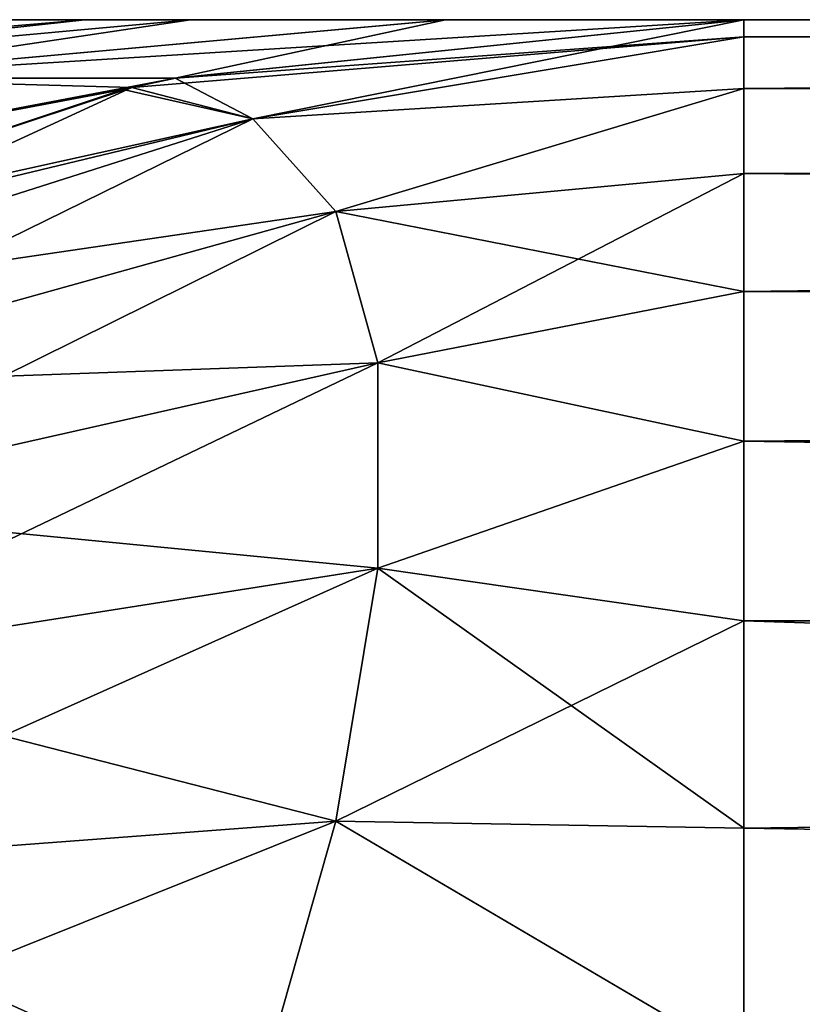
# Model space of a CAD drawing. Header units: millimetres. Extents: x -168 to 168, y -6 to 84.
# Tile 43 of 173: x -166.558 to -166.31, y 65.517 to 65.83. Entities that reach past the tile are written whole.
import ezdxf

# ---------------------------------------------------------------- set-up
doc = ezdxf.new("R2010")
doc.units = ezdxf.units.MM
doc.header["$LTSCALE"] = 65.185185
for name, color, linetype in [('382', 7, 'CONTINUOUS'), ('383', 7, 'CONTINUOUS'), ('384', 7, 'CONTINUOUS'), ('385', 7, 'CONTINUOUS'), ('386', 7, 'CONTINUOUS'), ('387', 7, 'CONTINUOUS'), ('416', 7, 'CONTINUOUS'), ('417', 7, 'CONTINUOUS'), ('418', 7, 'CONTINUOUS'), ('419', 7, 'CONTINUOUS'), ('420', 7, 'CONTINUOUS'), ('421', 7, 'CONTINUOUS')]:
    doc.layers.add(name, color=color, linetype=linetype)

msp = doc.modelspace()

# ---------------------------------------------------------------- linework, layer by layer
at = {"layer": '382', "linetype": 'Continuous'}
for points in [[(-162, 65.83013, 35.57735), (-162, 65.80827, 35.36947), (-166.32814, 65.83013, 35.57735), (-162, 65.83013, 35.57735)], [(-166.32814, 65.83013, 35.57735), (-162, 65.80827, 35.36947), (-166.32814, 65.82466, 35.47293), (-166.32814, 65.83013, 35.57735)], [(-166.32814, 65.82466, 35.47293), (-162, 65.80827, 35.36947), (-166.32814, 65.8083, 35.36958), (-166.32814, 65.82466, 35.47293)], [(-166.32814, 65.8083, 35.36958), (-162, 65.80827, 35.36947), (-166.32814, 65.78122, 35.26846), (-166.32814, 65.8083, 35.36958)], [(-162, 65.80827, 35.36947), (-162, 65.74365, 35.17057), (-166.32814, 65.78122, 35.26846), (-162, 65.80827, 35.36947)], [(-166.32814, 65.78122, 35.26846), (-162, 65.74365, 35.17057), (-166.32814, 65.7437, 35.17068), (-166.32814, 65.78122, 35.26846)], [(-166.32814, 65.7437, 35.17068), (-162, 65.74365, 35.17057), (-166.32814, 65.69616, 35.07736), (-166.32814, 65.7437, 35.17068)], [(-162, 65.74365, 35.17057), (-162, 65.63917, 34.98961), (-166.32814, 65.69616, 35.07736), (-162, 65.74365, 35.17057)], [(-166.32814, 65.69616, 35.07736), (-162, 65.63917, 34.98961), (-166.32814, 65.63911, 34.98952), (-166.32814, 65.69616, 35.07736)], [(-162, 65.63917, 34.98961), (-162, 65.49923, 34.83419), (-166.32814, 65.63911, 34.98952), (-162, 65.63917, 34.98961)], [(-166.32814, 65.63911, 34.98952), (-162, 65.49923, 34.83419), (-166.32814, 65.57319, 34.90813), (-166.32814, 65.63911, 34.98952)], [(-166.32814, 65.57319, 34.90813), (-162, 65.49923, 34.83419), (-166.32814, 65.49916, 34.83412), (-166.32814, 65.57319, 34.90813)]]:
    msp.add_3dface(points, dxfattribs=at)
at = {"layer": '383', "linetype": 'Continuous'}
for points in [[(-166.56495, 65.83013, 38.16061), (-166.53763, 65.83013, 38.44042), (-166.56494, 65.83013, 36.83926), (-166.56495, 65.83013, 38.16061)], [(-166.56494, 65.83013, 36.83926), (-166.53763, 65.83013, 38.44042), (-166.53761, 65.83013, 36.55944), (-166.56494, 65.83013, 36.83926)], [(-166.53763, 65.83013, 38.44042), (-166.50405, 65.83013, 38.68698), (-166.53761, 65.83013, 36.55944), (-166.53763, 65.83013, 38.44042)], [(-166.53761, 65.83013, 36.55944), (-166.50405, 65.83013, 38.68698), (-166.50404, 65.83013, 36.31298), (-166.53761, 65.83013, 36.55944)], [(-166.50405, 65.83013, 38.68698), (-166.42293, 65.83013, 39.10045), (-166.50404, 65.83013, 36.31298), (-166.50405, 65.83013, 38.68698)], [(-166.50404, 65.83013, 36.31298), (-166.42293, 65.83013, 39.10045), (-166.42292, 65.83013, 35.89954), (-166.50404, 65.83013, 36.31298)], [(-166.42293, 65.83013, 39.10045), (-166.32814, 65.83013, 39.42265), (-166.42292, 65.83013, 35.89954), (-166.42293, 65.83013, 39.10045)], [(-166.32814, 65.83013, 39.42265), (-166.32814, 65.83013, 35.57735), (-166.42292, 65.83013, 35.89954), (-166.32814, 65.83013, 39.42265)], [(-162, 65.83013, 39.42265), (-166.32814, 65.83013, 35.57735), (-166.32814, 65.83013, 39.42265), (-162, 65.83013, 39.42265)], [(-162, 65.83013, 39.42265), (-162, 65.83013, 35.57735), (-166.32814, 65.83013, 35.57735), (-162, 65.83013, 39.42265)]]:
    msp.add_3dface(points, dxfattribs=at)
at = {"layer": '384', "linetype": 'Continuous'}
for points in [[(-166.53763, 65.83013, 38.44042), (-166.75621, 65.81153, 38.17669), (-166.70739, 65.81153, 38.62428), (-166.53763, 65.83013, 38.44042)], [(-166.53763, 65.83013, 38.44042), (-166.56495, 65.83013, 38.16061), (-166.75621, 65.81153, 38.17669), (-166.53763, 65.83013, 38.44042)], [(-166.53761, 65.83013, 36.55944), (-166.70739, 65.81153, 36.37571), (-166.75621, 65.81153, 36.8233), (-166.53761, 65.83013, 36.55944)], [(-166.56494, 65.83013, 36.83926), (-166.53761, 65.83013, 36.55944), (-166.75621, 65.81153, 36.8233), (-166.56494, 65.83013, 36.83926)], [(-166.50405, 65.83013, 38.68698), (-166.70739, 65.81153, 38.62428), (-166.6283, 65.81153, 39.06473), (-166.50405, 65.83013, 38.68698)], [(-166.50404, 65.83013, 36.31298), (-166.6283, 65.81153, 35.93527), (-166.70739, 65.81153, 36.37571), (-166.50404, 65.83013, 36.31298)], [(-166.53761, 65.83013, 36.55944), (-166.50404, 65.83013, 36.31298), (-166.70739, 65.81153, 36.37571), (-166.53761, 65.83013, 36.55944)], [(-166.50405, 65.83013, 38.68698), (-166.53763, 65.83013, 38.44042), (-166.70739, 65.81153, 38.62428), (-166.50405, 65.83013, 38.68698)], [(-166.50404, 65.83013, 36.31298), (-166.42292, 65.83013, 35.89954), (-166.6283, 65.81153, 35.93527), (-166.50404, 65.83013, 36.31298)], [(-166.42293, 65.83013, 39.10045), (-166.6283, 65.81153, 39.06473), (-166.50889, 65.81151, 39.48759), (-166.42293, 65.83013, 39.10045)], [(-166.42293, 65.83013, 39.10045), (-166.50405, 65.83013, 38.68698), (-166.6283, 65.81153, 39.06473), (-166.42293, 65.83013, 39.10045)], [(-166.32814, 65.83013, 35.57735), (-166.50882, 65.81153, 35.51244), (-166.6283, 65.81153, 35.93527), (-166.32814, 65.83013, 35.57735)], [(-166.42292, 65.83013, 35.89954), (-166.32814, 65.83013, 35.57735), (-166.6283, 65.81153, 35.93527), (-166.42292, 65.83013, 35.89954)], [(-166.32814, 65.83013, 39.42265), (-166.42293, 65.83013, 39.10045), (-166.50889, 65.81151, 39.48759), (-166.32814, 65.83013, 39.42265)], [(-166.52268, 65.80853, 35.50746), (-166.81688, 65.75297, 35.8932), (-166.50882, 65.81153, 35.51244), (-166.52268, 65.80853, 35.50746)], [(-166.50882, 65.81153, 35.51244), (-166.81688, 65.75297, 35.8932), (-166.6283, 65.81153, 35.93527), (-166.50882, 65.81153, 35.51244)], [(-166.6283, 65.81153, 39.06473), (-166.69073, 65.75293, 39.55292), (-166.52267, 65.80853, 39.49254), (-166.6283, 65.81153, 39.06473)], [(-166.50889, 65.81151, 39.48759), (-166.6283, 65.81153, 39.06473), (-166.52267, 65.80853, 39.49254), (-166.50889, 65.81151, 39.48759)], [(-166.52544, 65.8079, 35.50647), (-166.81688, 65.75297, 35.8932), (-166.52268, 65.80853, 35.50746), (-166.52544, 65.8079, 35.50647)], [(-166.69069, 65.75294, 35.4471), (-166.81688, 65.75297, 35.8932), (-166.52544, 65.8079, 35.50647), (-166.69069, 65.75294, 35.4471)]]:
    msp.add_3dface(points, dxfattribs=at)
at = {"layer": '385', "linetype": 'Continuous'}
for points in [[(-166.32814, 65.83013, 35.57735), (-166.32814, 65.82466, 35.47293), (-166.50882, 65.81153, 35.51244), (-166.32814, 65.83013, 35.57735)], [(-166.52268, 65.80853, 35.50746), (-166.32814, 65.82466, 35.47293), (-166.4842, 65.7986, 35.38319), (-166.52268, 65.80853, 35.50746)], [(-166.32814, 65.82466, 35.47293), (-166.52268, 65.80853, 35.50746), (-166.50882, 65.81153, 35.51244), (-166.32814, 65.82466, 35.47293)], [(-166.32814, 65.82466, 35.47293), (-166.32814, 65.8083, 35.36958), (-166.4842, 65.7986, 35.38319), (-166.32814, 65.82466, 35.47293)], [(-166.69069, 65.75294, 35.4471), (-166.52544, 65.8079, 35.50647), (-166.4842, 65.7986, 35.38319), (-166.69069, 65.75294, 35.4471)], [(-166.52544, 65.8079, 35.50647), (-166.52268, 65.80853, 35.50746), (-166.4842, 65.7986, 35.38319), (-166.52544, 65.8079, 35.50647)], [(-166.4842, 65.7986, 35.38319), (-166.32814, 65.8083, 35.36958), (-166.45787, 65.76913, 35.25885), (-166.4842, 65.7986, 35.38319)], [(-166.32814, 65.8083, 35.36958), (-166.32814, 65.78122, 35.26846), (-166.45787, 65.76913, 35.25885), (-166.32814, 65.8083, 35.36958)], [(-166.70898, 65.74459, 35.44052), (-166.4842, 65.7986, 35.38319), (-166.67857, 65.73675, 35.34233), (-166.70898, 65.74459, 35.44052)], [(-166.70898, 65.74459, 35.44052), (-166.69069, 65.75294, 35.4471), (-166.4842, 65.7986, 35.38319), (-166.70898, 65.74459, 35.44052)], [(-166.4842, 65.7986, 35.38319), (-166.45787, 65.76913, 35.25885), (-166.67857, 65.73675, 35.34233), (-166.4842, 65.7986, 35.38319)], [(-166.32814, 65.78122, 35.26846), (-166.32814, 65.7437, 35.17068), (-166.45787, 65.76913, 35.25885), (-166.32814, 65.78122, 35.26846)], [(-166.45787, 65.76913, 35.25885), (-166.65777, 65.71346, 35.24408), (-166.67857, 65.73675, 35.34233), (-166.45787, 65.76913, 35.25885)], [(-166.45787, 65.76913, 35.25885), (-166.44449, 65.72103, 35.13831), (-166.65777, 65.71346, 35.24408), (-166.45787, 65.76913, 35.25885)], [(-166.45787, 65.76913, 35.25885), (-166.32814, 65.7437, 35.17068), (-166.44449, 65.72103, 35.13831), (-166.45787, 65.76913, 35.25885)], [(-166.32814, 65.7437, 35.17068), (-166.32814, 65.69616, 35.07736), (-166.44449, 65.72103, 35.13831), (-166.32814, 65.7437, 35.17068)], [(-166.44449, 65.72103, 35.13831), (-166.6472, 65.67545, 35.14883), (-166.65777, 65.71346, 35.24408), (-166.44449, 65.72103, 35.13831)], [(-166.44449, 65.72103, 35.13831), (-166.44449, 65.6558, 35.02532), (-166.6472, 65.67545, 35.14883), (-166.44449, 65.72103, 35.13831)], [(-166.44449, 65.72103, 35.13831), (-166.32814, 65.69616, 35.07736), (-166.44449, 65.6558, 35.02532), (-166.44449, 65.72103, 35.13831)], [(-166.32814, 65.69616, 35.07736), (-166.32814, 65.63911, 34.98952), (-166.44449, 65.6558, 35.02532), (-166.32814, 65.69616, 35.07736)], [(-166.44449, 65.6558, 35.02532), (-166.6472, 65.6239, 35.05954), (-166.6472, 65.67545, 35.14883), (-166.44449, 65.6558, 35.02532)], [(-166.44449, 65.6558, 35.02532), (-166.45787, 65.57546, 34.9234), (-166.6472, 65.6239, 35.05954), (-166.44449, 65.6558, 35.02532)], [(-166.44449, 65.6558, 35.02532), (-166.32814, 65.57319, 34.90813), (-166.45787, 65.57546, 34.9234), (-166.44449, 65.6558, 35.02532)], [(-166.32814, 65.63911, 34.98952), (-166.32814, 65.57319, 34.90813), (-166.44449, 65.6558, 35.02532), (-166.32814, 65.63911, 34.98952)], [(-166.45787, 65.57546, 34.9234), (-166.65777, 65.56042, 34.979), (-166.6472, 65.6239, 35.05954), (-166.45787, 65.57546, 34.9234)], [(-166.45787, 65.57546, 34.9234), (-166.4842, 65.48251, 34.8357), (-166.65777, 65.56042, 34.979), (-166.45787, 65.57546, 34.9234)], [(-166.45787, 65.57546, 34.9234), (-166.32814, 65.49916, 34.83412), (-166.4842, 65.48251, 34.8357), (-166.45787, 65.57546, 34.9234)], [(-166.32814, 65.57319, 34.90813), (-166.32814, 65.49916, 34.83412), (-166.45787, 65.57546, 34.9234), (-166.32814, 65.57319, 34.90813)], [(-166.4842, 65.48251, 34.8357), (-166.67857, 65.48697, 34.9097), (-166.65777, 65.56042, 34.979), (-166.4842, 65.48251, 34.8357)]]:
    msp.add_3dface(points, dxfattribs=at)
at = {"layer": '386', "linetype": 'Continuous'}
for points in [[(-166.32814, 65.83013, 39.42265), (-166.50889, 65.81151, 39.48759), (-166.4842, 65.7986, 39.61681), (-166.32814, 65.83013, 39.42265)], [(-166.32814, 65.82466, 39.52708), (-166.32814, 65.83013, 39.42265), (-166.4842, 65.7986, 39.61681), (-166.32814, 65.82466, 39.52708)], [(-166.32814, 65.8083, 39.63043), (-166.32814, 65.82466, 39.52708), (-166.4842, 65.7986, 39.61681), (-166.32814, 65.8083, 39.63043)], [(-166.50889, 65.81151, 39.48759), (-166.52267, 65.80853, 39.49254), (-166.4842, 65.7986, 39.61681), (-166.50889, 65.81151, 39.48759)], [(-166.52267, 65.80853, 39.49254), (-166.69073, 65.75293, 39.55292), (-166.67857, 65.73675, 39.65767), (-166.52267, 65.80853, 39.49254)], [(-166.4842, 65.7986, 39.61681), (-166.52267, 65.80853, 39.49254), (-166.67857, 65.73675, 39.65767), (-166.4842, 65.7986, 39.61681)], [(-166.45787, 65.76913, 39.74115), (-166.32814, 65.8083, 39.63043), (-166.4842, 65.7986, 39.61681), (-166.45787, 65.76913, 39.74115)], [(-166.32814, 65.78122, 39.73156), (-166.32814, 65.8083, 39.63043), (-166.45787, 65.76913, 39.74115), (-166.32814, 65.78122, 39.73156)], [(-166.4842, 65.7986, 39.61681), (-166.67857, 65.73675, 39.65767), (-166.65777, 65.71346, 39.75592), (-166.4842, 65.7986, 39.61681)], [(-166.45787, 65.76913, 39.74115), (-166.4842, 65.7986, 39.61681), (-166.65777, 65.71346, 39.75592), (-166.45787, 65.76913, 39.74115)], [(-166.44449, 65.72103, 39.86169), (-166.32814, 65.78122, 39.73156), (-166.45787, 65.76913, 39.74115), (-166.44449, 65.72103, 39.86169)], [(-166.32814, 65.7437, 39.82933), (-166.32814, 65.78122, 39.73156), (-166.44449, 65.72103, 39.86169), (-166.32814, 65.7437, 39.82933)], [(-166.45787, 65.76913, 39.74115), (-166.65777, 65.71346, 39.75592), (-166.6472, 65.67545, 39.85117), (-166.45787, 65.76913, 39.74115)], [(-166.44449, 65.72103, 39.86169), (-166.45787, 65.76913, 39.74115), (-166.6472, 65.67545, 39.85117), (-166.44449, 65.72103, 39.86169)], [(-166.32814, 65.69615, 39.92266), (-166.32814, 65.7437, 39.82933), (-166.44449, 65.72103, 39.86169), (-166.32814, 65.69615, 39.92266)], [(-166.44449, 65.6558, 39.97468), (-166.44449, 65.72103, 39.86169), (-166.6472, 65.6239, 39.94046), (-166.44449, 65.6558, 39.97468)], [(-166.44449, 65.72103, 39.86169), (-166.6472, 65.67545, 39.85117), (-166.6472, 65.6239, 39.94046), (-166.44449, 65.72103, 39.86169)], [(-166.44449, 65.6558, 39.97468), (-166.32814, 65.69615, 39.92266), (-166.44449, 65.72103, 39.86169), (-166.44449, 65.6558, 39.97468)], [(-166.32814, 65.6391, 40.0105), (-166.32814, 65.69615, 39.92266), (-166.44449, 65.6558, 39.97468), (-166.32814, 65.6391, 40.0105)], [(-166.45787, 65.57546, 40.0766), (-166.44449, 65.6558, 39.97468), (-166.65777, 65.56042, 40.021), (-166.45787, 65.57546, 40.0766)], [(-166.44449, 65.6558, 39.97468), (-166.6472, 65.6239, 39.94046), (-166.65777, 65.56042, 40.021), (-166.44449, 65.6558, 39.97468)], [(-166.45787, 65.57546, 40.0766), (-166.32814, 65.6391, 40.0105), (-166.44449, 65.6558, 39.97468), (-166.45787, 65.57546, 40.0766)], [(-166.32814, 65.57318, 40.09188), (-166.32814, 65.6391, 40.0105), (-166.45787, 65.57546, 40.0766), (-166.32814, 65.57318, 40.09188)], [(-166.4842, 65.48251, 40.1643), (-166.45787, 65.57546, 40.0766), (-166.67857, 65.48697, 40.0903), (-166.4842, 65.48251, 40.1643)], [(-166.45787, 65.57546, 40.0766), (-166.65777, 65.56042, 40.021), (-166.67857, 65.48697, 40.0903), (-166.45787, 65.57546, 40.0766)], [(-166.4842, 65.48251, 40.1643), (-166.32814, 65.49915, 40.16589), (-166.45787, 65.57546, 40.0766), (-166.4842, 65.48251, 40.1643)], [(-166.32814, 65.49915, 40.16589), (-166.32814, 65.57318, 40.09188), (-166.45787, 65.57546, 40.0766), (-166.32814, 65.49915, 40.16589)]]:
    msp.add_3dface(points, dxfattribs=at)
at = {"layer": '387', "linetype": 'Continuous'}
for points in [[(-162, 65.83013, 39.42265), (-166.32814, 65.83013, 39.42265), (-166.32814, 65.82466, 39.52708), (-162, 65.83013, 39.42265)], [(-162, 65.83013, 39.42265), (-166.32814, 65.82466, 39.52708), (-166.32814, 65.8083, 39.63043), (-162, 65.83013, 39.42265)], [(-162, 65.80827, 39.63053), (-162, 65.83013, 39.42265), (-166.32814, 65.8083, 39.63043), (-162, 65.80827, 39.63053)], [(-162, 65.80827, 39.63053), (-166.32814, 65.8083, 39.63043), (-166.32814, 65.78122, 39.73156), (-162, 65.80827, 39.63053)], [(-162, 65.74365, 39.82943), (-162, 65.80827, 39.63053), (-166.32814, 65.7437, 39.82933), (-162, 65.74365, 39.82943)], [(-162, 65.80827, 39.63053), (-166.32814, 65.78122, 39.73156), (-166.32814, 65.7437, 39.82933), (-162, 65.80827, 39.63053)], [(-162, 65.74365, 39.82943), (-166.32814, 65.7437, 39.82933), (-166.32814, 65.69615, 39.92266), (-162, 65.74365, 39.82943)], [(-162, 65.63917, 40.01039), (-162, 65.74365, 39.82943), (-166.32814, 65.69615, 39.92266), (-162, 65.63917, 40.01039)], [(-162, 65.63917, 40.01039), (-166.32814, 65.69615, 39.92266), (-166.32814, 65.6391, 40.0105), (-162, 65.63917, 40.01039)], [(-162, 65.63917, 40.01039), (-166.32814, 65.6391, 40.0105), (-166.32814, 65.57318, 40.09188), (-162, 65.63917, 40.01039)], [(-162, 65.49923, 40.16581), (-162, 65.63917, 40.01039), (-166.32814, 65.57318, 40.09188), (-162, 65.49923, 40.16581)], [(-162, 65.49923, 40.16581), (-166.32814, 65.57318, 40.09188), (-166.32814, 65.49915, 40.16589), (-162, 65.49923, 40.16581)]]:
    msp.add_3dface(points, dxfattribs=at)
at = {"layer": '416', "linetype": 'Continuous'}
for points in [[(-162, 65.83013, -39.42265), (-162, 65.80827, -39.63053), (-166.32814, 65.83013, -39.42265), (-162, 65.83013, -39.42265)], [(-166.32814, 65.83013, -39.42265), (-162, 65.80827, -39.63053), (-166.32814, 65.82466, -39.52707), (-166.32814, 65.83013, -39.42265)], [(-166.32814, 65.82466, -39.52707), (-162, 65.80827, -39.63053), (-166.32814, 65.8083, -39.63042), (-166.32814, 65.82466, -39.52707)], [(-166.32814, 65.8083, -39.63042), (-162, 65.80827, -39.63053), (-166.32814, 65.78122, -39.73154), (-166.32814, 65.8083, -39.63042)], [(-162, 65.80827, -39.63053), (-162, 65.74365, -39.82943), (-166.32814, 65.78122, -39.73154), (-162, 65.80827, -39.63053)], [(-166.32814, 65.78122, -39.73154), (-162, 65.74365, -39.82943), (-166.32814, 65.7437, -39.82932), (-166.32814, 65.78122, -39.73154)], [(-166.32814, 65.7437, -39.82932), (-162, 65.74365, -39.82943), (-166.32814, 65.69616, -39.92264), (-166.32814, 65.7437, -39.82932)], [(-162, 65.74365, -39.82943), (-162, 65.63917, -40.01039), (-166.32814, 65.69616, -39.92264), (-162, 65.74365, -39.82943)], [(-166.32814, 65.69616, -39.92264), (-162, 65.63917, -40.01039), (-166.32814, 65.63911, -40.01048), (-166.32814, 65.69616, -39.92264)], [(-162, 65.63917, -40.01039), (-162, 65.49923, -40.16581), (-166.32814, 65.63911, -40.01048), (-162, 65.63917, -40.01039)], [(-166.32814, 65.63911, -40.01048), (-162, 65.49923, -40.16581), (-166.32814, 65.57319, -40.09187), (-166.32814, 65.63911, -40.01048)], [(-166.32814, 65.57319, -40.09187), (-162, 65.49923, -40.16581), (-166.32814, 65.49916, -40.16588), (-166.32814, 65.57319, -40.09187)]]:
    msp.add_3dface(points, dxfattribs=at)
at = {"layer": '417', "linetype": 'Continuous'}
for points in [[(-166.56495, 65.83013, -36.83939), (-166.53763, 65.83013, -36.55958), (-166.56494, 65.83013, -38.16074), (-166.56495, 65.83013, -36.83939)], [(-166.56494, 65.83013, -38.16074), (-166.53763, 65.83013, -36.55958), (-166.53761, 65.83013, -38.44056), (-166.56494, 65.83013, -38.16074)], [(-166.53763, 65.83013, -36.55958), (-166.50405, 65.83013, -36.31302), (-166.53761, 65.83013, -38.44056), (-166.53763, 65.83013, -36.55958)], [(-166.53761, 65.83013, -38.44056), (-166.50405, 65.83013, -36.31302), (-166.50404, 65.83013, -38.68702), (-166.53761, 65.83013, -38.44056)], [(-166.50405, 65.83013, -36.31302), (-166.42293, 65.83013, -35.89955), (-166.50404, 65.83013, -38.68702), (-166.50405, 65.83013, -36.31302)], [(-166.50404, 65.83013, -38.68702), (-166.42293, 65.83013, -35.89955), (-166.42292, 65.83013, -39.10046), (-166.50404, 65.83013, -38.68702)], [(-166.42293, 65.83013, -35.89955), (-166.32814, 65.83013, -35.57735), (-166.42292, 65.83013, -39.10046), (-166.42293, 65.83013, -35.89955)], [(-166.32814, 65.83013, -35.57735), (-166.32814, 65.83013, -39.42265), (-166.42292, 65.83013, -39.10046), (-166.32814, 65.83013, -35.57735)], [(-162, 65.83013, -35.57735), (-166.32814, 65.83013, -39.42265), (-166.32814, 65.83013, -35.57735), (-162, 65.83013, -35.57735)], [(-162, 65.83013, -35.57735), (-162, 65.83013, -39.42265), (-166.32814, 65.83013, -39.42265), (-162, 65.83013, -35.57735)]]:
    msp.add_3dface(points, dxfattribs=at)
at = {"layer": '418', "linetype": 'Continuous'}
for points in [[(-166.53763, 65.83013, -36.55958), (-166.75621, 65.81153, -36.82331), (-166.70739, 65.81153, -36.37572), (-166.53763, 65.83013, -36.55958)], [(-166.53763, 65.83013, -36.55958), (-166.56495, 65.83013, -36.83939), (-166.75621, 65.81153, -36.82331), (-166.53763, 65.83013, -36.55958)], [(-166.53761, 65.83013, -38.44056), (-166.70739, 65.81153, -38.62429), (-166.75621, 65.81153, -38.1767), (-166.53761, 65.83013, -38.44056)], [(-166.56494, 65.83013, -38.16074), (-166.53761, 65.83013, -38.44056), (-166.75621, 65.81153, -38.1767), (-166.56494, 65.83013, -38.16074)], [(-166.50405, 65.83013, -36.31302), (-166.70739, 65.81153, -36.37572), (-166.6283, 65.81153, -35.93527), (-166.50405, 65.83013, -36.31302)], [(-166.50404, 65.83013, -38.68702), (-166.6283, 65.81153, -39.06473), (-166.70739, 65.81153, -38.62429), (-166.50404, 65.83013, -38.68702)], [(-166.53761, 65.83013, -38.44056), (-166.50404, 65.83013, -38.68702), (-166.70739, 65.81153, -38.62429), (-166.53761, 65.83013, -38.44056)], [(-166.50405, 65.83013, -36.31302), (-166.53763, 65.83013, -36.55958), (-166.70739, 65.81153, -36.37572), (-166.50405, 65.83013, -36.31302)], [(-166.50404, 65.83013, -38.68702), (-166.42292, 65.83013, -39.10046), (-166.6283, 65.81153, -39.06473), (-166.50404, 65.83013, -38.68702)], [(-166.42293, 65.83013, -35.89955), (-166.6283, 65.81153, -35.93527), (-166.50889, 65.81151, -35.51241), (-166.42293, 65.83013, -35.89955)], [(-166.42293, 65.83013, -35.89955), (-166.50405, 65.83013, -36.31302), (-166.6283, 65.81153, -35.93527), (-166.42293, 65.83013, -35.89955)], [(-166.32814, 65.83013, -39.42265), (-166.50882, 65.81153, -39.48756), (-166.6283, 65.81153, -39.06473), (-166.32814, 65.83013, -39.42265)], [(-166.42292, 65.83013, -39.10046), (-166.32814, 65.83013, -39.42265), (-166.6283, 65.81153, -39.06473), (-166.42292, 65.83013, -39.10046)], [(-166.32814, 65.83013, -35.57735), (-166.42293, 65.83013, -35.89955), (-166.50889, 65.81151, -35.51241), (-166.32814, 65.83013, -35.57735)], [(-166.52268, 65.80853, -39.49254), (-166.81688, 65.75297, -39.1068), (-166.50882, 65.81153, -39.48756), (-166.52268, 65.80853, -39.49254)], [(-166.50882, 65.81153, -39.48756), (-166.81688, 65.75297, -39.1068), (-166.6283, 65.81153, -39.06473), (-166.50882, 65.81153, -39.48756)], [(-166.6283, 65.81153, -35.93527), (-166.69073, 65.75293, -35.44708), (-166.52267, 65.80853, -35.50746), (-166.6283, 65.81153, -35.93527)], [(-166.50889, 65.81151, -35.51241), (-166.6283, 65.81153, -35.93527), (-166.52267, 65.80853, -35.50746), (-166.50889, 65.81151, -35.51241)], [(-166.52544, 65.8079, -39.49353), (-166.81688, 65.75297, -39.1068), (-166.52268, 65.80853, -39.49254), (-166.52544, 65.8079, -39.49353)], [(-166.69069, 65.75294, -39.5529), (-166.81688, 65.75297, -39.1068), (-166.52544, 65.8079, -39.49353), (-166.69069, 65.75294, -39.5529)]]:
    msp.add_3dface(points, dxfattribs=at)
at = {"layer": '419', "linetype": 'Continuous'}
for points in [[(-166.32814, 65.83013, -39.42265), (-166.32814, 65.82466, -39.52707), (-166.50882, 65.81153, -39.48756), (-166.32814, 65.83013, -39.42265)], [(-166.52268, 65.80853, -39.49254), (-166.32814, 65.82466, -39.52707), (-166.4842, 65.7986, -39.61681), (-166.52268, 65.80853, -39.49254)], [(-166.32814, 65.82466, -39.52707), (-166.52268, 65.80853, -39.49254), (-166.50882, 65.81153, -39.48756), (-166.32814, 65.82466, -39.52707)], [(-166.32814, 65.82466, -39.52707), (-166.32814, 65.8083, -39.63042), (-166.4842, 65.7986, -39.61681), (-166.32814, 65.82466, -39.52707)], [(-166.69069, 65.75294, -39.5529), (-166.52544, 65.8079, -39.49353), (-166.4842, 65.7986, -39.61681), (-166.69069, 65.75294, -39.5529)], [(-166.52544, 65.8079, -39.49353), (-166.52268, 65.80853, -39.49254), (-166.4842, 65.7986, -39.61681), (-166.52544, 65.8079, -39.49353)], [(-166.4842, 65.7986, -39.61681), (-166.32814, 65.8083, -39.63042), (-166.45787, 65.76913, -39.74115), (-166.4842, 65.7986, -39.61681)], [(-166.32814, 65.8083, -39.63042), (-166.32814, 65.78122, -39.73154), (-166.45787, 65.76913, -39.74115), (-166.32814, 65.8083, -39.63042)], [(-166.70898, 65.74459, -39.55948), (-166.4842, 65.7986, -39.61681), (-166.67857, 65.73675, -39.65767), (-166.70898, 65.74459, -39.55948)], [(-166.70898, 65.74459, -39.55948), (-166.69069, 65.75294, -39.5529), (-166.4842, 65.7986, -39.61681), (-166.70898, 65.74459, -39.55948)], [(-166.4842, 65.7986, -39.61681), (-166.45787, 65.76913, -39.74115), (-166.67857, 65.73675, -39.65767), (-166.4842, 65.7986, -39.61681)], [(-166.32814, 65.78122, -39.73154), (-166.32814, 65.7437, -39.82932), (-166.45787, 65.76913, -39.74115), (-166.32814, 65.78122, -39.73154)], [(-166.45787, 65.76913, -39.74115), (-166.65777, 65.71346, -39.75592), (-166.67857, 65.73675, -39.65767), (-166.45787, 65.76913, -39.74115)], [(-166.45787, 65.76913, -39.74115), (-166.44449, 65.72103, -39.86169), (-166.65777, 65.71346, -39.75592), (-166.45787, 65.76913, -39.74115)], [(-166.45787, 65.76913, -39.74115), (-166.32814, 65.7437, -39.82932), (-166.44449, 65.72103, -39.86169), (-166.45787, 65.76913, -39.74115)], [(-166.32814, 65.7437, -39.82932), (-166.32814, 65.69616, -39.92264), (-166.44449, 65.72103, -39.86169), (-166.32814, 65.7437, -39.82932)], [(-166.44449, 65.72103, -39.86169), (-166.6472, 65.67545, -39.85117), (-166.65777, 65.71346, -39.75592), (-166.44449, 65.72103, -39.86169)], [(-166.44449, 65.72103, -39.86169), (-166.44449, 65.6558, -39.97468), (-166.6472, 65.67545, -39.85117), (-166.44449, 65.72103, -39.86169)], [(-166.44449, 65.72103, -39.86169), (-166.32814, 65.69616, -39.92264), (-166.44449, 65.6558, -39.97468), (-166.44449, 65.72103, -39.86169)], [(-166.32814, 65.69616, -39.92264), (-166.32814, 65.63911, -40.01048), (-166.44449, 65.6558, -39.97468), (-166.32814, 65.69616, -39.92264)], [(-166.44449, 65.6558, -39.97468), (-166.6472, 65.6239, -39.94046), (-166.6472, 65.67545, -39.85117), (-166.44449, 65.6558, -39.97468)], [(-166.44449, 65.6558, -39.97468), (-166.45787, 65.57546, -40.0766), (-166.6472, 65.6239, -39.94046), (-166.44449, 65.6558, -39.97468)], [(-166.44449, 65.6558, -39.97468), (-166.32814, 65.57319, -40.09187), (-166.45787, 65.57546, -40.0766), (-166.44449, 65.6558, -39.97468)], [(-166.32814, 65.63911, -40.01048), (-166.32814, 65.57319, -40.09187), (-166.44449, 65.6558, -39.97468), (-166.32814, 65.63911, -40.01048)], [(-166.45787, 65.57546, -40.0766), (-166.65777, 65.56042, -40.021), (-166.6472, 65.6239, -39.94046), (-166.45787, 65.57546, -40.0766)], [(-166.45787, 65.57546, -40.0766), (-166.4842, 65.48251, -40.1643), (-166.65777, 65.56042, -40.021), (-166.45787, 65.57546, -40.0766)], [(-166.45787, 65.57546, -40.0766), (-166.32814, 65.49916, -40.16588), (-166.4842, 65.48251, -40.1643), (-166.45787, 65.57546, -40.0766)], [(-166.32814, 65.57319, -40.09187), (-166.32814, 65.49916, -40.16588), (-166.45787, 65.57546, -40.0766), (-166.32814, 65.57319, -40.09187)], [(-166.4842, 65.48251, -40.1643), (-166.67857, 65.48697, -40.0903), (-166.65777, 65.56042, -40.021), (-166.4842, 65.48251, -40.1643)]]:
    msp.add_3dface(points, dxfattribs=at)
at = {"layer": '420', "linetype": 'Continuous'}
for points in [[(-166.32814, 65.83013, -35.57735), (-166.50889, 65.81151, -35.51241), (-166.4842, 65.7986, -35.38319), (-166.32814, 65.83013, -35.57735)], [(-166.32814, 65.82466, -35.47292), (-166.32814, 65.83013, -35.57735), (-166.4842, 65.7986, -35.38319), (-166.32814, 65.82466, -35.47292)], [(-166.32814, 65.8083, -35.36957), (-166.32814, 65.82466, -35.47292), (-166.4842, 65.7986, -35.38319), (-166.32814, 65.8083, -35.36957)], [(-166.50889, 65.81151, -35.51241), (-166.52267, 65.80853, -35.50746), (-166.4842, 65.7986, -35.38319), (-166.50889, 65.81151, -35.51241)], [(-166.52267, 65.80853, -35.50746), (-166.69073, 65.75293, -35.44708), (-166.67857, 65.73675, -35.34233), (-166.52267, 65.80853, -35.50746)], [(-166.4842, 65.7986, -35.38319), (-166.52267, 65.80853, -35.50746), (-166.67857, 65.73675, -35.34233), (-166.4842, 65.7986, -35.38319)], [(-166.45787, 65.76913, -35.25885), (-166.32814, 65.8083, -35.36957), (-166.4842, 65.7986, -35.38319), (-166.45787, 65.76913, -35.25885)], [(-166.32814, 65.78122, -35.26844), (-166.32814, 65.8083, -35.36957), (-166.45787, 65.76913, -35.25885), (-166.32814, 65.78122, -35.26844)], [(-166.4842, 65.7986, -35.38319), (-166.67857, 65.73675, -35.34233), (-166.65777, 65.71346, -35.24408), (-166.4842, 65.7986, -35.38319)], [(-166.45787, 65.76913, -35.25885), (-166.4842, 65.7986, -35.38319), (-166.65777, 65.71346, -35.24408), (-166.45787, 65.76913, -35.25885)], [(-166.44449, 65.72103, -35.13831), (-166.32814, 65.78122, -35.26844), (-166.45787, 65.76913, -35.25885), (-166.44449, 65.72103, -35.13831)], [(-166.32814, 65.7437, -35.17067), (-166.32814, 65.78122, -35.26844), (-166.44449, 65.72103, -35.13831), (-166.32814, 65.7437, -35.17067)], [(-166.45787, 65.76913, -35.25885), (-166.65777, 65.71346, -35.24408), (-166.6472, 65.67545, -35.14883), (-166.45787, 65.76913, -35.25885)], [(-166.44449, 65.72103, -35.13831), (-166.45787, 65.76913, -35.25885), (-166.6472, 65.67545, -35.14883), (-166.44449, 65.72103, -35.13831)], [(-166.32814, 65.69615, -35.07734), (-166.32814, 65.7437, -35.17067), (-166.44449, 65.72103, -35.13831), (-166.32814, 65.69615, -35.07734)], [(-166.44449, 65.6558, -35.02532), (-166.44449, 65.72103, -35.13831), (-166.6472, 65.6239, -35.05954), (-166.44449, 65.6558, -35.02532)], [(-166.44449, 65.72103, -35.13831), (-166.6472, 65.67545, -35.14883), (-166.6472, 65.6239, -35.05954), (-166.44449, 65.72103, -35.13831)], [(-166.44449, 65.6558, -35.02532), (-166.32814, 65.69615, -35.07734), (-166.44449, 65.72103, -35.13831), (-166.44449, 65.6558, -35.02532)], [(-166.32814, 65.6391, -34.9895), (-166.32814, 65.69615, -35.07734), (-166.44449, 65.6558, -35.02532), (-166.32814, 65.6391, -34.9895)], [(-166.45787, 65.57546, -34.9234), (-166.44449, 65.6558, -35.02532), (-166.65777, 65.56042, -34.979), (-166.45787, 65.57546, -34.9234)], [(-166.44449, 65.6558, -35.02532), (-166.6472, 65.6239, -35.05954), (-166.65777, 65.56042, -34.979), (-166.44449, 65.6558, -35.02532)], [(-166.45787, 65.57546, -34.9234), (-166.32814, 65.6391, -34.9895), (-166.44449, 65.6558, -35.02532), (-166.45787, 65.57546, -34.9234)], [(-166.32814, 65.57318, -34.90812), (-166.32814, 65.6391, -34.9895), (-166.45787, 65.57546, -34.9234), (-166.32814, 65.57318, -34.90812)], [(-166.4842, 65.48251, -34.8357), (-166.45787, 65.57546, -34.9234), (-166.67857, 65.48697, -34.9097), (-166.4842, 65.48251, -34.8357)], [(-166.45787, 65.57546, -34.9234), (-166.65777, 65.56042, -34.979), (-166.67857, 65.48697, -34.9097), (-166.45787, 65.57546, -34.9234)], [(-166.4842, 65.48251, -34.8357), (-166.32814, 65.49915, -34.83411), (-166.45787, 65.57546, -34.9234), (-166.4842, 65.48251, -34.8357)], [(-166.32814, 65.49915, -34.83411), (-166.32814, 65.57318, -34.90812), (-166.45787, 65.57546, -34.9234), (-166.32814, 65.49915, -34.83411)]]:
    msp.add_3dface(points, dxfattribs=at)
at = {"layer": '421', "linetype": 'Continuous'}
for points in [[(-162, 65.83013, -35.57735), (-166.32814, 65.83013, -35.57735), (-166.32814, 65.82466, -35.47292), (-162, 65.83013, -35.57735)], [(-162, 65.83013, -35.57735), (-166.32814, 65.82466, -35.47292), (-166.32814, 65.8083, -35.36957), (-162, 65.83013, -35.57735)], [(-162, 65.80827, -35.36947), (-162, 65.83013, -35.57735), (-166.32814, 65.8083, -35.36957), (-162, 65.80827, -35.36947)], [(-162, 65.80827, -35.36947), (-166.32814, 65.8083, -35.36957), (-166.32814, 65.78122, -35.26844), (-162, 65.80827, -35.36947)], [(-162, 65.74365, -35.17057), (-162, 65.80827, -35.36947), (-166.32814, 65.7437, -35.17067), (-162, 65.74365, -35.17057)], [(-162, 65.80827, -35.36947), (-166.32814, 65.78122, -35.26844), (-166.32814, 65.7437, -35.17067), (-162, 65.80827, -35.36947)], [(-162, 65.74365, -35.17057), (-166.32814, 65.7437, -35.17067), (-166.32814, 65.69615, -35.07734), (-162, 65.74365, -35.17057)], [(-162, 65.63917, -34.98961), (-162, 65.74365, -35.17057), (-166.32814, 65.69615, -35.07734), (-162, 65.63917, -34.98961)], [(-162, 65.63917, -34.98961), (-166.32814, 65.69615, -35.07734), (-166.32814, 65.6391, -34.9895), (-162, 65.63917, -34.98961)], [(-162, 65.63917, -34.98961), (-166.32814, 65.6391, -34.9895), (-166.32814, 65.57318, -34.90812), (-162, 65.63917, -34.98961)], [(-162, 65.49923, -34.83419), (-162, 65.63917, -34.98961), (-166.32814, 65.57318, -34.90812), (-162, 65.49923, -34.83419)], [(-162, 65.49923, -34.83419), (-166.32814, 65.57318, -34.90812), (-166.32814, 65.49915, -34.83411), (-162, 65.49923, -34.83419)]]:
    msp.add_3dface(points, dxfattribs=at)

doc.saveas('drawing.dxf')
